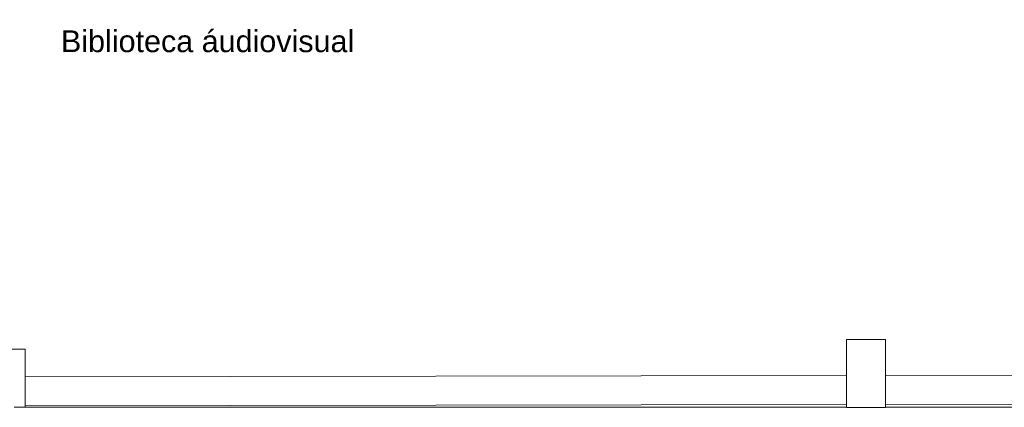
# Model space of a CAD drawing. Header units: millimetres. Extents: x 321 to 585, y -277 to 9.
# Tile 11 of 256: x 378.25 to 388.39, y -240.69 to -236.69. Entities that reach past the tile are written whole.
import ezdxf

# ---------------------------------------------------------------- set-up
doc = ezdxf.new("R2010")
doc.units = ezdxf.units.MM
doc.header["$MEASUREMENT"] = 0
doc.linetypes.add('NULL', pattern=[0])
for name, color, linetype, lineweight in [('Ambiente-Textos', 251, 'Continuous', 5), ('IFC-Laje-Contorno', 134, 'Continuous', 5), ('IFC-Pilar-Contorno', 83, 'Continuous', 5), ('IFC-Viga-Contorno', 66, 'Continuous', 5)]:
    doc.layers.add(name, color=color, linetype=linetype, lineweight=lineweight)
doc.styles.add('Arial', font='arial.ttf')

msp = doc.modelspace()

# ---------------------------------------------------------------- linework, layer by layer
at = {"layer": 'IFC-Laje-Contorno', "color": 7, "lineweight": 5}
for p, q in [((378.304, -240.687), (386.768, -240.687)), ((387.168, -240.687), (389.145, -240.687))]:
    msp.add_line(p, q, dxfattribs=at)
at = {"layer": 'IFC-Pilar-Contorno', "color": 7, "lineweight": 5}
for p, q in [((386.768, -240.254), (386.768, -239.988)), ((386.768, -239.988), (386.881, -239.988)), ((386.881, -239.988), (387.015, -239.988)), ((387.015, -239.988), (387.168, -239.988)), ((387.168, -240.186), (387.168, -239.988)), ((378.153, -240.087), (378.304, -240.087)), ((378.304, -240.259), (378.304, -240.087)), ((378.304, -240.46), (378.304, -240.259)), ((386.768, -240.452), (386.768, -240.254)), ((387.168, -240.421), (387.168, -240.186)), ((378.304, -240.687), (378.304, -240.46)), ((386.768, -240.688), (386.768, -240.452)), ((387.168, -240.688), (387.168, -240.421)), ((378.189, -240.687), (378.304, -240.687)), ((386.768, -240.688), (386.92, -240.688)), ((386.92, -240.688), (387.054, -240.688)), ((387.054, -240.688), (387.168, -240.688))]:
    msp.add_line(p, q, dxfattribs=at)
at = {"layer": 'IFC-Viga-Contorno', "color": 7, "lineweight": 5}
for p, q in [((378.304, -240.374), (386.768, -240.359)), ((387.168, -240.359), (391.863, -240.351)), ((378.304, -240.674), (386.768, -240.659)), ((387.168, -240.659), (391.863, -240.651))]:
    msp.add_line(p, q, dxfattribs=at)

# ---------------------------------------------------------------- texts
at = {"layer": 'Ambiente-Textos', "color": 7, "linetype": 'NULL', "lineweight": 5, "insert": (380.183, -237.031), "char_height": 0.225, "width": 6.10482, "attachment_point": 8, "line_spacing_factor": 0.9, "style": 'Arial'}
msp.add_mtext('Biblioteca áudiovisual', dxfattribs=at)

doc.saveas('drawing.dxf')
